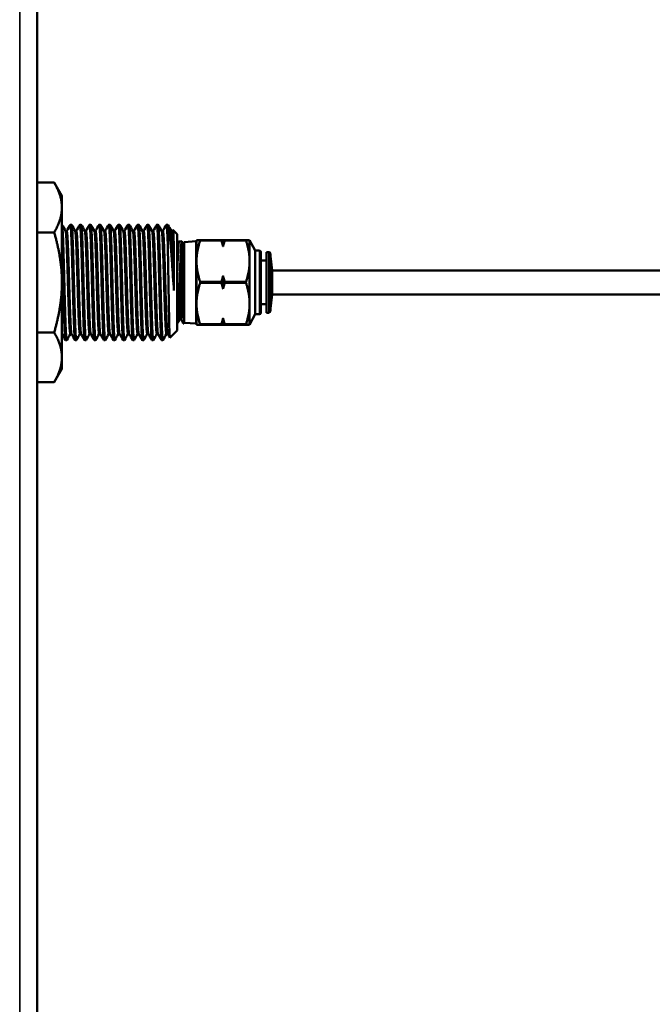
# Model space of a CAD drawing. Header units: inches. Extents: x 0 to 136, y 2 to 86.
# Tile 80 of 144: x 42.41 to 46.52, y 49.59 to 55.99. Entities that reach past the tile are written whole.
import ezdxf

# ---------------------------------------------------------------- set-up
doc = ezdxf.new("R2010")
doc.units = ezdxf.units.IN
doc.header["$LTSCALE"] = 4
doc.header["$MEASUREMENT"] = 0
doc.layers.add('Visible (ANSI)', color=7, linetype='Continuous', lineweight=50)
doc.layers.add('Visible Narrow (ANSI)', color=7, linetype='Continuous', lineweight=35)

msp = doc.modelspace()

# ---------------------------------------------------------------- linework, layer by layer
at = {"layer": 'Visible (ANSI)'}
for p, q in [((42.5259, 77.3545), (42.5259, 29.1047)), ((42.6366, 54.9341), (42.5259, 54.9341)), ((42.6869, 54.8471), (42.6366, 54.9341)), ((42.6869, 54.8471), (42.6869, 54.7717)), ((42.6869, 54.7717), (42.6869, 54.2846)), ((42.6366, 54.6094), (42.5259, 54.6094)), ((42.7181, 54.619), (42.7105, 54.619)), ((42.7416, 54.6596), (42.7494, 54.6596)), ((42.7806, 54.619), (42.773, 54.619)), ((42.8041, 54.6596), (42.8119, 54.6596)), ((42.8431, 54.619), (42.8355, 54.619)), ((42.8666, 54.6596), (42.8744, 54.6596)), ((42.9056, 54.619), (42.898, 54.619)), ((42.9291, 54.6596), (42.9369, 54.6596)), ((42.9681, 54.619), (42.9605, 54.619)), ((42.9916, 54.6596), (42.9994, 54.6596)), ((43.0306, 54.619), (43.023, 54.619)), ((43.0541, 54.6596), (43.0619, 54.6596)), ((43.0931, 54.619), (43.0855, 54.619)), ((43.1166, 54.6596), (43.1244, 54.6596)), ((43.1556, 54.619), (43.148, 54.619)), ((43.1791, 54.6596), (43.1869, 54.6596)), ((43.2181, 54.619), (43.2105, 54.619)), ((43.2416, 54.6596), (43.2494, 54.6596)), ((43.2806, 54.619), (43.273, 54.619)), ((43.3041, 54.6596), (43.3119, 54.6596)), ((43.3431, 54.619), (43.3355, 54.619)), ((43.3666, 54.6596), (43.3744, 54.6596)), ((43.3744, 54.6596), (43.3744, 54.5498)), ((43.4056, 54.619), (43.398, 54.619)), ((43.4054, 54.619), (43.4087, 54.6248)), ((43.4369, 54.5971), (43.409, 54.6249)), ((43.4369, 54.5971), (43.4369, 53.9721)), ((43.4485, 54.5511), (43.4662, 54.5516)), ((43.4756, 54.5354), (43.4821, 54.5467)), ((43.4821, 54.5467), (43.5591, 54.5518)), ((43.4821, 54.5467), (43.4821, 54.0225)), ((43.5591, 54.5518), (43.5591, 54.0174)), ((43.5848, 54.5601), (43.5619, 54.5601)), ((43.5619, 54.5601), (43.5619, 54.4224)), ((43.5848, 54.5601), (43.7238, 54.5601)), ((43.7344, 54.5601), (43.7238, 54.5601)), ((43.7451, 54.5601), (43.7344, 54.5601)), ((43.7344, 54.5601), (43.7344, 54.518)), ((43.7451, 54.5601), (43.8841, 54.5601)), ((43.907, 54.5601), (43.8841, 54.5601)), ((43.907, 54.4224), (43.907, 54.5601)), ((43.9437, 54.4912), (43.907, 54.5601)), ((43.415, 54.232), (43.415, 54.4809)), ((43.5619, 54.5243), (43.5591, 54.5243)), ((43.9437, 54.4912), (43.9437, 54.078)), ((43.9704, 54.4912), (43.9437, 54.4912)), ((43.9804, 54.088), (43.9804, 54.4812)), ((44.0157, 54.4816), (44.0157, 54.0876)), ((44.0321, 54.4816), (44.0157, 54.4816)), ((44.0421, 54.0976), (44.0421, 54.4716)), ((43.5619, 54.4224), (43.5619, 54.1469)), ((43.907, 54.1469), (43.907, 54.4224)), ((44.0157, 54.427), (43.9804, 54.427)), ((44.0539, 54.3627), (44.0421, 54.4543)), ((44.0539, 54.3627), (44.0539, 54.2065)), ((44.0539, 54.3627), (48.2675, 54.3627)), ((42.6869, 54.2846), (42.6869, 53.7975)), ((43.7344, 54.3267), (43.7344, 54.2425)), ((43.4695, 54.1594), (43.4794, 54.1505)), ((43.4794, 54.1505), (43.4794, 54.0333)), ((44.0539, 54.2065), (44.0421, 54.1149)), ((44.0539, 54.2065), (48.2675, 54.2065)), ((43.5619, 54.1469), (43.5619, 54.0091)), ((43.907, 54.0091), (43.907, 54.1469)), ((44.0157, 54.1422), (43.9804, 54.1422)), ((44.0321, 54.0876), (44.0157, 54.0876)), ((43.4538, 54.0446), (43.4605, 54.0446)), ((43.4794, 54.0333), (43.4794, 54.0172)), ((43.4794, 54.0273), (43.4821, 54.0225)), ((43.4821, 54.0225), (43.5591, 54.0174)), ((43.5619, 54.0449), (43.5591, 54.0449)), ((43.7344, 54.0512), (43.7344, 54.0091)), ((43.9437, 54.078), (43.907, 54.0091)), ((43.9704, 54.078), (43.9437, 54.078)), ((42.6366, 53.9598), (42.5259, 53.9598)), ((43.4369, 53.9721), (43.3892, 53.9245)), ((43.4369, 54.0185), (43.4384, 54.0184)), ((43.4763, 54.0173), (43.4794, 54.0172)), ((43.5619, 54.0091), (43.5848, 54.0091)), ((43.7238, 54.0091), (43.5848, 54.0091)), ((43.7238, 54.0091), (43.7344, 54.0091)), ((43.7344, 54.0091), (43.7451, 54.0091)), ((43.8841, 54.0091), (43.7451, 54.0091)), ((43.8841, 54.0091), (43.907, 54.0091)), ((42.7103, 53.9096), (42.7181, 53.9096)), ((42.7491, 53.9502), (42.7416, 53.9502)), ((42.7728, 53.9096), (42.7806, 53.9096)), ((42.8116, 53.9502), (42.8041, 53.9502)), ((42.8353, 53.9096), (42.8431, 53.9096)), ((42.8741, 53.9502), (42.8666, 53.9502)), ((42.8978, 53.9096), (42.9056, 53.9096)), ((42.9366, 53.9502), (42.9291, 53.9502)), ((42.9603, 53.9096), (42.9681, 53.9096)), ((42.9991, 53.9502), (42.9916, 53.9502)), ((43.0228, 53.9096), (43.0306, 53.9096)), ((43.0616, 53.9502), (43.0541, 53.9502)), ((43.0853, 53.9096), (43.0931, 53.9096)), ((43.1241, 53.9502), (43.1166, 53.9502)), ((43.1478, 53.9096), (43.1556, 53.9096)), ((43.1866, 53.9502), (43.1791, 53.9502)), ((43.2103, 53.9096), (43.2181, 53.9096)), ((43.2491, 53.9502), (43.2416, 53.9502)), ((43.2728, 53.9096), (43.2806, 53.9096)), ((43.3116, 53.9502), (43.3041, 53.9502)), ((43.3353, 53.9096), (43.3431, 53.9096)), ((43.3741, 53.9502), (43.3666, 53.9502)), ((42.6869, 53.7975), (42.6869, 53.7221)), ((42.6869, 53.7221), (42.6366, 53.6351)), ((42.6366, 53.6351), (42.5259, 53.6351))]:
    msp.add_line(p, q, dxfattribs=at)
for centre, start, end in [((43.9704, 54.4812), 0, 90), ((44.0321, 54.4716), 0, 90), ((43.9704, 54.088), 270, 0), ((44.0321, 54.0976), 270, 0)]:
    msp.add_arc(centre, 0.01, start, end, dxfattribs=at)
msp.add_ellipse((43.4696, 54.2995), major_axis=(0.0004, 0.0502), ratio=0.015062, start_param=0.46062, end_param=0.485068, dxfattribs=at)
for points, weights in [([(42.6869, 54.7717), (42.6869, 54.8471), (42.6366, 54.9341)], [1.63796447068, 1.63796447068, 1.52036391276]), ([(42.6366, 54.6094), (42.6869, 54.6964), (42.6869, 54.7717)], [1.52036391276, 1.63796447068, 1.63796447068]), ([(42.6869, 54.2846), (42.6869, 54.4353), (42.6366, 54.6094)], [1.63796447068, 1.63796447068, 1.52036391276]), ([(43.5619, 54.4224), (43.5619, 54.4843), (43.5848, 54.5551)], [2.2087265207, 2.2087265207, 2.06002732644]), ([(43.7238, 54.5551), (43.73, 54.536), (43.7344, 54.518)], [1.59013666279, 1.61955603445, 1.64143496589]), ([(43.7344, 54.518), (43.7389, 54.536), (43.7451, 54.5551)], [1.64143496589, 1.61955603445, 1.59013666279]), ([(43.8841, 54.5551), (43.907, 54.4843), (43.907, 54.4224)], [2.06002732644, 2.2087265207, 2.2087265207]), ([(43.5848, 54.2896), (43.5619, 54.3604), (43.5619, 54.4224)], [2.06002732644, 2.2087265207, 2.2087265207]), ([(43.907, 54.4224), (43.907, 54.3604), (43.8841, 54.2896)], [2.2087265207, 2.2087265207, 2.06002732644]), ([(42.6366, 53.9598), (42.6869, 54.1339), (42.6869, 54.2846)], [1.52036391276, 1.63796447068, 1.63796447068]), ([(43.5619, 54.1469), (43.5619, 54.2088), (43.5848, 54.2796)], [2.2087265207, 2.2087265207, 2.06002732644]), ([(43.7344, 54.3267), (43.73, 54.3087), (43.7238, 54.2896)], [1.64143496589, 1.61955603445, 1.59013666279]), ([(43.7238, 54.2796), (43.73, 54.2605), (43.7344, 54.2425)], [1.59013666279, 1.61955603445, 1.64143496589]), ([(43.7451, 54.2896), (43.7389, 54.3087), (43.7344, 54.3267)], [1.59013666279, 1.61955603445, 1.64143496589]), ([(43.7344, 54.2425), (43.7389, 54.2605), (43.7451, 54.2796)], [1.64143496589, 1.61955603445, 1.59013666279]), ([(43.8841, 54.2796), (43.907, 54.2088), (43.907, 54.1469)], [2.06002732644, 2.2087265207, 2.2087265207]), ([(43.5848, 54.0141), (43.5619, 54.0849), (43.5619, 54.1469)], [2.06002732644, 2.2087265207, 2.2087265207]), ([(43.907, 54.1469), (43.907, 54.0849), (43.8841, 54.0141)], [2.2087265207, 2.2087265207, 2.06002732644]), ([(43.7344, 54.0512), (43.73, 54.0332), (43.7238, 54.0141)], [1.64143496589, 1.61955603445, 1.59013666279]), ([(43.7451, 54.0141), (43.7389, 54.0332), (43.7344, 54.0512)], [1.59013666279, 1.61955603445, 1.64143496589]), ([(42.6869, 53.7975), (42.6869, 53.8728), (42.6366, 53.9598)], [1.63796447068, 1.63796447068, 1.52036391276]), ([(42.6366, 53.6351), (42.6869, 53.7221), (42.6869, 53.7975)], [1.52036391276, 1.63796447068, 1.63796447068])]:
    msp.add_rational_spline(points, weights, degree=2, dxfattribs=at)
for points, weights, knots in [([(42.7185, 53.91), (42.7183, 53.9096), (42.7181, 53.9096), (42.7142, 53.9096), (42.7103, 54.0194), (42.7064, 54.1293), (42.7025, 54.2846), (42.6986, 54.4399), (42.6947, 54.5498), (42.6908, 54.6596), (42.6869, 54.6596)], [0.991733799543, 0.995614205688, 1, 0.923879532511, 1, 0.923879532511, 1, 0.923879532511, 1, 0.923879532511, 1], [0.45971192, 0.45971192, 0.45971192, 0.46, 0.46, 0.465, 0.465, 0.47, 0.47, 0.475, 0.475, 0.48, 0.48, 0.48]), ([(42.7416, 53.9502), (42.7376, 53.9502), (42.7337, 54.0481), (42.7298, 54.1461), (42.7259, 54.2846), (42.722, 54.4231), (42.7181, 54.5211), (42.7145, 54.6122), (42.7108, 54.6186)], [1, 0.923879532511, 1, 0.923879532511, 1, 0.923879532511, 1, 0.928804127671, 0.990788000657], [0.46, 0.46, 0.46, 0.465, 0.465, 0.47, 0.47, 0.475, 0.475, 0.47967653, 0.47967653, 0.47967653]), ([(42.7489, 53.9506), (42.7452, 53.957), (42.7416, 54.0481), (42.7376, 54.1461), (42.7337, 54.2846), (42.7298, 54.4231), (42.7259, 54.5211), (42.722, 54.619), (42.7181, 54.619)], [0.990788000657, 0.928804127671, 1, 0.923879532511, 1, 0.923879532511, 1, 0.923879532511, 1], [0.46032347, 0.46032347, 0.46032347, 0.465, 0.465, 0.47, 0.47, 0.475, 0.475, 0.48, 0.48, 0.48]), ([(42.7728, 53.9096), (42.7689, 53.9096), (42.765, 54.0194), (42.7611, 54.1293), (42.7572, 54.2846), (42.7533, 54.4399), (42.7494, 54.5498), (42.7455, 54.6596), (42.7416, 54.6596), (42.7413, 54.6596), (42.7411, 54.6592)], [1, 0.923879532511, 1, 0.923879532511, 1, 0.923879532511, 1, 0.923879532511, 1, 0.995614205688, 0.991733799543], [0.46, 0.46, 0.46, 0.465, 0.465, 0.47, 0.47, 0.475, 0.475, 0.48, 0.48, 0.48028808, 0.48028808, 0.48028808]), ([(42.781, 53.91), (42.7808, 53.9096), (42.7806, 53.9096), (42.7767, 53.9096), (42.7728, 54.0194), (42.7689, 54.1293), (42.765, 54.2846), (42.7611, 54.4399), (42.7572, 54.5498), (42.7533, 54.6596), (42.7494, 54.6596)], [0.991733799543, 0.995614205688, 1, 0.923879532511, 1, 0.923879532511, 1, 0.923879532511, 1, 0.923879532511, 1], [0.41971192, 0.41971192, 0.41971192, 0.42, 0.42, 0.425, 0.425, 0.43, 0.43, 0.435, 0.435, 0.44, 0.44, 0.44]), ([(42.8041, 53.9502), (42.8001, 53.9502), (42.7962, 54.0481), (42.7923, 54.1461), (42.7884, 54.2846), (42.7845, 54.4231), (42.7806, 54.5211), (42.777, 54.6122), (42.7733, 54.6186)], [1, 0.923879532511, 1, 0.923879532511, 1, 0.923879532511, 1, 0.928804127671, 0.990788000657], [0.42, 0.42, 0.42, 0.425, 0.425, 0.43, 0.43, 0.435, 0.435, 0.43967653, 0.43967653, 0.43967653]), ([(42.8114, 53.9506), (42.8077, 53.957), (42.8041, 54.0481), (42.8001, 54.1461), (42.7962, 54.2846), (42.7923, 54.4231), (42.7884, 54.5211), (42.7845, 54.619), (42.7806, 54.619)], [0.990788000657, 0.928804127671, 1, 0.923879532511, 1, 0.923879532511, 1, 0.923879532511, 1], [0.42032347, 0.42032347, 0.42032347, 0.425, 0.425, 0.43, 0.43, 0.435, 0.435, 0.44, 0.44, 0.44]), ([(42.8353, 53.9096), (42.8314, 53.9096), (42.8275, 54.0194), (42.8236, 54.1293), (42.8197, 54.2846), (42.8158, 54.4399), (42.8119, 54.5498), (42.808, 54.6596), (42.8041, 54.6596), (42.8038, 54.6596), (42.8036, 54.6592)], [1, 0.923879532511, 1, 0.923879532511, 1, 0.923879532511, 1, 0.923879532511, 1, 0.995614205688, 0.991733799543], [0.42, 0.42, 0.42, 0.425, 0.425, 0.43, 0.43, 0.435, 0.435, 0.44, 0.44, 0.44028808, 0.44028808, 0.44028808]), ([(42.8435, 53.91), (42.8433, 53.9096), (42.8431, 53.9096), (42.8392, 53.9096), (42.8353, 54.0194), (42.8314, 54.1293), (42.8275, 54.2846), (42.8236, 54.4399), (42.8197, 54.5498), (42.8158, 54.6596), (42.8119, 54.6596)], [0.991733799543, 0.995614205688, 1, 0.923879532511, 1, 0.923879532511, 1, 0.923879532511, 1, 0.923879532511, 1], [0.37971192, 0.37971192, 0.37971192, 0.38, 0.38, 0.385, 0.385, 0.39, 0.39, 0.395, 0.395, 0.4, 0.4, 0.4]), ([(42.8666, 53.9502), (42.8626, 53.9502), (42.8587, 54.0481), (42.8548, 54.1461), (42.8509, 54.2846), (42.847, 54.4231), (42.8431, 54.5211), (42.8395, 54.6122), (42.8358, 54.6186)], [1, 0.923879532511, 1, 0.923879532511, 1, 0.923879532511, 1, 0.928804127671, 0.990788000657], [0.38, 0.38, 0.38, 0.385, 0.385, 0.39, 0.39, 0.395, 0.395, 0.39967653, 0.39967653, 0.39967653]), ([(42.8739, 53.9506), (42.8702, 53.957), (42.8666, 54.0481), (42.8626, 54.1461), (42.8587, 54.2846), (42.8548, 54.4231), (42.8509, 54.5211), (42.847, 54.619), (42.8431, 54.619)], [0.990788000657, 0.928804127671, 1, 0.923879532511, 1, 0.923879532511, 1, 0.923879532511, 1], [0.38032347, 0.38032347, 0.38032347, 0.385, 0.385, 0.39, 0.39, 0.395, 0.395, 0.4, 0.4, 0.4]), ([(42.8978, 53.9096), (42.8939, 53.9096), (42.89, 54.0194), (42.8861, 54.1293), (42.8822, 54.2846), (42.8783, 54.4399), (42.8744, 54.5498), (42.8705, 54.6596), (42.8666, 54.6596), (42.8663, 54.6596), (42.8661, 54.6592)], [1, 0.923879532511, 1, 0.923879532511, 1, 0.923879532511, 1, 0.923879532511, 1, 0.995614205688, 0.991733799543], [0.38, 0.38, 0.38, 0.385, 0.385, 0.39, 0.39, 0.395, 0.395, 0.4, 0.4, 0.40028808, 0.40028808, 0.40028808]), ([(42.906, 53.91), (42.9058, 53.9096), (42.9056, 53.9096), (42.9017, 53.9096), (42.8978, 54.0194), (42.8939, 54.1293), (42.89, 54.2846), (42.8861, 54.4399), (42.8822, 54.5498), (42.8783, 54.6596), (42.8744, 54.6596)], [0.991733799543, 0.995614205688, 1, 0.923879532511, 1, 0.923879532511, 1, 0.923879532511, 1, 0.923879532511, 1], [0.33971192, 0.33971192, 0.33971192, 0.34, 0.34, 0.345, 0.345, 0.35, 0.35, 0.355, 0.355, 0.36, 0.36, 0.36]), ([(42.9291, 53.9502), (42.9251, 53.9502), (42.9212, 54.0481), (42.9173, 54.1461), (42.9134, 54.2846), (42.9095, 54.4231), (42.9056, 54.5211), (42.902, 54.6122), (42.8983, 54.6186)], [1, 0.923879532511, 1, 0.923879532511, 1, 0.923879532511, 1, 0.928804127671, 0.990788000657], [0.34, 0.34, 0.34, 0.345, 0.345, 0.35, 0.35, 0.355, 0.355, 0.35967653, 0.35967653, 0.35967653]), ([(42.9364, 53.9506), (42.9327, 53.957), (42.9291, 54.0481), (42.9251, 54.1461), (42.9212, 54.2846), (42.9173, 54.4231), (42.9134, 54.5211), (42.9095, 54.619), (42.9056, 54.619)], [0.990788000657, 0.928804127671, 1, 0.923879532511, 1, 0.923879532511, 1, 0.923879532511, 1], [0.34032347, 0.34032347, 0.34032347, 0.345, 0.345, 0.35, 0.35, 0.355, 0.355, 0.36, 0.36, 0.36]), ([(42.9603, 53.9096), (42.9564, 53.9096), (42.9525, 54.0194), (42.9486, 54.1293), (42.9447, 54.2846), (42.9408, 54.4399), (42.9369, 54.5498), (42.933, 54.6596), (42.9291, 54.6596), (42.9288, 54.6596), (42.9286, 54.6592)], [1, 0.923879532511, 1, 0.923879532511, 1, 0.923879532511, 1, 0.923879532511, 1, 0.995614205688, 0.991733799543], [0.34, 0.34, 0.34, 0.345, 0.345, 0.35, 0.35, 0.355, 0.355, 0.36, 0.36, 0.36028808, 0.36028808, 0.36028808]), ([(42.9685, 53.91), (42.9683, 53.9096), (42.9681, 53.9096), (42.9642, 53.9096), (42.9603, 54.0194), (42.9564, 54.1293), (42.9525, 54.2846), (42.9486, 54.4399), (42.9447, 54.5498), (42.9408, 54.6596), (42.9369, 54.6596)], [0.991733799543, 0.995614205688, 1, 0.923879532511, 1, 0.923879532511, 1, 0.923879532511, 1, 0.923879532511, 1], [0.29971192, 0.29971192, 0.29971192, 0.3, 0.3, 0.305, 0.305, 0.31, 0.31, 0.315, 0.315, 0.32, 0.32, 0.32]), ([(42.9916, 53.9502), (42.9876, 53.9502), (42.9837, 54.0481), (42.9798, 54.1461), (42.9759, 54.2846), (42.972, 54.4231), (42.9681, 54.5211), (42.9645, 54.6122), (42.9608, 54.6186)], [1, 0.923879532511, 1, 0.923879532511, 1, 0.923879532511, 1, 0.928804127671, 0.990788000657], [0.3, 0.3, 0.3, 0.305, 0.305, 0.31, 0.31, 0.315, 0.315, 0.31967653, 0.31967653, 0.31967653]), ([(42.9989, 53.9506), (42.9952, 53.957), (42.9916, 54.0481), (42.9876, 54.1461), (42.9837, 54.2846), (42.9798, 54.4231), (42.9759, 54.5211), (42.972, 54.619), (42.9681, 54.619)], [0.990788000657, 0.928804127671, 1, 0.923879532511, 1, 0.923879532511, 1, 0.923879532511, 1], [0.30032347, 0.30032347, 0.30032347, 0.305, 0.305, 0.31, 0.31, 0.315, 0.315, 0.32, 0.32, 0.32]), ([(43.0228, 53.9096), (43.0189, 53.9096), (43.015, 54.0194), (43.0111, 54.1293), (43.0072, 54.2846), (43.0033, 54.4399), (42.9994, 54.5498), (42.9955, 54.6596), (42.9916, 54.6596), (42.9913, 54.6596), (42.9911, 54.6592)], [1, 0.923879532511, 1, 0.923879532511, 1, 0.923879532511, 1, 0.923879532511, 1, 0.995614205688, 0.991733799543], [0.3, 0.3, 0.3, 0.305, 0.305, 0.31, 0.31, 0.315, 0.315, 0.32, 0.32, 0.32028808, 0.32028808, 0.32028808]), ([(43.031, 53.91), (43.0308, 53.9096), (43.0306, 53.9096), (43.0267, 53.9096), (43.0228, 54.0194), (43.0189, 54.1293), (43.015, 54.2846), (43.0111, 54.4399), (43.0072, 54.5498), (43.0033, 54.6596), (42.9994, 54.6596)], [0.991733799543, 0.995614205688, 1, 0.923879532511, 1, 0.923879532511, 1, 0.923879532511, 1, 0.923879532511, 1], [0.25971192, 0.25971192, 0.25971192, 0.26, 0.26, 0.265, 0.265, 0.27, 0.27, 0.275, 0.275, 0.28, 0.28, 0.28]), ([(43.0541, 53.9502), (43.0501, 53.9502), (43.0462, 54.0481), (43.0423, 54.1461), (43.0384, 54.2846), (43.0345, 54.4231), (43.0306, 54.5211), (43.027, 54.6122), (43.0233, 54.6186)], [1, 0.923879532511, 1, 0.923879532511, 1, 0.923879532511, 1, 0.928804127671, 0.990788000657], [0.26, 0.26, 0.26, 0.265, 0.265, 0.27, 0.27, 0.275, 0.275, 0.27967653, 0.27967653, 0.27967653]), ([(43.0614, 53.9506), (43.0577, 53.957), (43.0541, 54.0481), (43.0501, 54.1461), (43.0462, 54.2846), (43.0423, 54.4231), (43.0384, 54.5211), (43.0345, 54.619), (43.0306, 54.619)], [0.990788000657, 0.928804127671, 1, 0.923879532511, 1, 0.923879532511, 1, 0.923879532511, 1], [0.26032347, 0.26032347, 0.26032347, 0.265, 0.265, 0.27, 0.27, 0.275, 0.275, 0.28, 0.28, 0.28]), ([(43.0853, 53.9096), (43.0814, 53.9096), (43.0775, 54.0194), (43.0736, 54.1293), (43.0697, 54.2846), (43.0658, 54.4399), (43.0619, 54.5498), (43.058, 54.6596), (43.0541, 54.6596), (43.0538, 54.6596), (43.0536, 54.6592)], [1, 0.923879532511, 1, 0.923879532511, 1, 0.923879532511, 1, 0.923879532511, 1, 0.995614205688, 0.991733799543], [0.26, 0.26, 0.26, 0.265, 0.265, 0.27, 0.27, 0.275, 0.275, 0.28, 0.28, 0.28028808, 0.28028808, 0.28028808]), ([(43.0935, 53.91), (43.0933, 53.9096), (43.0931, 53.9096), (43.0892, 53.9096), (43.0853, 54.0194), (43.0814, 54.1293), (43.0775, 54.2846), (43.0736, 54.4399), (43.0697, 54.5498), (43.0658, 54.6596), (43.0619, 54.6596)], [0.991733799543, 0.995614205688, 1, 0.923879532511, 1, 0.923879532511, 1, 0.923879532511, 1, 0.923879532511, 1], [0.21971192, 0.21971192, 0.21971192, 0.22, 0.22, 0.225, 0.225, 0.23, 0.23, 0.235, 0.235, 0.24, 0.24, 0.24]), ([(43.1166, 53.9502), (43.1126, 53.9502), (43.1087, 54.0481), (43.1048, 54.1461), (43.1009, 54.2846), (43.097, 54.4231), (43.0931, 54.5211), (43.0895, 54.6122), (43.0858, 54.6186)], [1, 0.923879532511, 1, 0.923879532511, 1, 0.923879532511, 1, 0.928804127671, 0.990788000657], [0.22, 0.22, 0.22, 0.225, 0.225, 0.23, 0.23, 0.235, 0.235, 0.23967653, 0.23967653, 0.23967653]), ([(43.1239, 53.9506), (43.1202, 53.957), (43.1166, 54.0481), (43.1126, 54.1461), (43.1087, 54.2846), (43.1048, 54.4231), (43.1009, 54.5211), (43.097, 54.619), (43.0931, 54.619)], [0.990788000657, 0.928804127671, 1, 0.923879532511, 1, 0.923879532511, 1, 0.923879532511, 1], [0.22032347, 0.22032347, 0.22032347, 0.225, 0.225, 0.23, 0.23, 0.235, 0.235, 0.24, 0.24, 0.24]), ([(43.1478, 53.9096), (43.1439, 53.9096), (43.14, 54.0194), (43.1361, 54.1293), (43.1322, 54.2846), (43.1283, 54.4399), (43.1244, 54.5498), (43.1205, 54.6596), (43.1166, 54.6596), (43.1163, 54.6596), (43.1161, 54.6592)], [1, 0.923879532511, 1, 0.923879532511, 1, 0.923879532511, 1, 0.923879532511, 1, 0.995614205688, 0.991733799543], [0.22, 0.22, 0.22, 0.225, 0.225, 0.23, 0.23, 0.235, 0.235, 0.24, 0.24, 0.24028808, 0.24028808, 0.24028808]), ([(43.156, 53.91), (43.1558, 53.9096), (43.1556, 53.9096), (43.1517, 53.9096), (43.1478, 54.0194), (43.1439, 54.1293), (43.14, 54.2846), (43.1361, 54.4399), (43.1322, 54.5498), (43.1283, 54.6596), (43.1244, 54.6596)], [0.991733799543, 0.995614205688, 1, 0.923879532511, 1, 0.923879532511, 1, 0.923879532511, 1, 0.923879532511, 1], [0.17971192, 0.17971192, 0.17971192, 0.18, 0.18, 0.185, 0.185, 0.19, 0.19, 0.195, 0.195, 0.2, 0.2, 0.2]), ([(43.1791, 53.9502), (43.1751, 53.9502), (43.1712, 54.0481), (43.1673, 54.1461), (43.1634, 54.2846), (43.1595, 54.4231), (43.1556, 54.5211), (43.152, 54.6122), (43.1483, 54.6186)], [1, 0.923879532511, 1, 0.923879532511, 1, 0.923879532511, 1, 0.928804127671, 0.990788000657], [0.18, 0.18, 0.18, 0.185, 0.185, 0.19, 0.19, 0.195, 0.195, 0.19967653, 0.19967653, 0.19967653]), ([(43.1864, 53.9506), (43.1827, 53.957), (43.1791, 54.0481), (43.1751, 54.1461), (43.1712, 54.2846), (43.1673, 54.4231), (43.1634, 54.5211), (43.1595, 54.619), (43.1556, 54.619)], [0.990788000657, 0.928804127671, 1, 0.923879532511, 1, 0.923879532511, 1, 0.923879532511, 1], [0.18032347, 0.18032347, 0.18032347, 0.185, 0.185, 0.19, 0.19, 0.195, 0.195, 0.2, 0.2, 0.2]), ([(43.2103, 53.9096), (43.2064, 53.9096), (43.2025, 54.0194), (43.1986, 54.1293), (43.1947, 54.2846), (43.1908, 54.4399), (43.1869, 54.5498), (43.183, 54.6596), (43.1791, 54.6596), (43.1788, 54.6596), (43.1786, 54.6592)], [1, 0.923879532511, 1, 0.923879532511, 1, 0.923879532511, 1, 0.923879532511, 1, 0.995614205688, 0.991733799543], [0.18, 0.18, 0.18, 0.185, 0.185, 0.19, 0.19, 0.195, 0.195, 0.2, 0.2, 0.20028808, 0.20028808, 0.20028808]), ([(43.2185, 53.91), (43.2183, 53.9096), (43.2181, 53.9096), (43.2142, 53.9096), (43.2103, 54.0194), (43.2064, 54.1293), (43.2025, 54.2846), (43.1986, 54.4399), (43.1947, 54.5498), (43.1908, 54.6596), (43.1869, 54.6596)], [0.991733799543, 0.995614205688, 1, 0.923879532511, 1, 0.923879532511, 1, 0.923879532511, 1, 0.923879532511, 1], [0.13971192, 0.13971192, 0.13971192, 0.14, 0.14, 0.145, 0.145, 0.15, 0.15, 0.155, 0.155, 0.16, 0.16, 0.16]), ([(43.2416, 53.9502), (43.2376, 53.9502), (43.2337, 54.0481), (43.2298, 54.1461), (43.2259, 54.2846), (43.222, 54.4231), (43.2181, 54.5211), (43.2145, 54.6122), (43.2108, 54.6186)], [1, 0.923879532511, 1, 0.923879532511, 1, 0.923879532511, 1, 0.928804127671, 0.990788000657], [0.14, 0.14, 0.14, 0.145, 0.145, 0.15, 0.15, 0.155, 0.155, 0.15967653, 0.15967653, 0.15967653]), ([(43.2489, 53.9506), (43.2452, 53.957), (43.2416, 54.0481), (43.2376, 54.1461), (43.2337, 54.2846), (43.2298, 54.4231), (43.2259, 54.5211), (43.222, 54.619), (43.2181, 54.619)], [0.990788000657, 0.928804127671, 1, 0.923879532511, 1, 0.923879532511, 1, 0.923879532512, 1], [0.14032347, 0.14032347, 0.14032347, 0.145, 0.145, 0.15, 0.15, 0.155, 0.155, 0.16, 0.16, 0.16]), ([(43.2728, 53.9096), (43.2689, 53.9096), (43.265, 54.0194), (43.2611, 54.1293), (43.2572, 54.2846), (43.2533, 54.4399), (43.2494, 54.5498), (43.2455, 54.6596), (43.2416, 54.6596), (43.2413, 54.6596), (43.2411, 54.6592)], [1, 0.923879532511, 1, 0.923879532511, 1, 0.923879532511, 1, 0.923879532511, 1, 0.995614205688, 0.991733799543], [0.14, 0.14, 0.14, 0.145, 0.145, 0.15, 0.15, 0.155, 0.155, 0.16, 0.16, 0.16028808, 0.16028808, 0.16028808]), ([(43.281, 53.91), (43.2808, 53.9096), (43.2806, 53.9096), (43.2767, 53.9096), (43.2728, 54.0194), (43.2689, 54.1293), (43.265, 54.2846), (43.2611, 54.4399), (43.2572, 54.5498), (43.2533, 54.6596), (43.2494, 54.6596)], [0.991733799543, 0.995614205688, 1, 0.923879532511, 1, 0.923879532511, 1, 0.923879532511, 1, 0.923879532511, 1], [0.09971192, 0.09971192, 0.09971192, 0.1, 0.1, 0.105, 0.105, 0.11, 0.11, 0.115, 0.115, 0.12, 0.12, 0.12]), ([(43.3041, 53.9502), (43.3001, 53.9502), (43.2962, 54.0481), (43.2923, 54.1461), (43.2884, 54.2846), (43.2845, 54.4231), (43.2806, 54.5211), (43.277, 54.6122), (43.2733, 54.6186)], [1, 0.923879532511, 1, 0.923879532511, 1, 0.923879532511, 1, 0.928804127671, 0.990788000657], [0.1, 0.1, 0.1, 0.105, 0.105, 0.11, 0.11, 0.115, 0.115, 0.11967653, 0.11967653, 0.11967653]), ([(43.3114, 53.9506), (43.3077, 53.957), (43.3041, 54.0481), (43.3001, 54.1461), (43.2962, 54.2846), (43.2923, 54.4231), (43.2884, 54.5211), (43.2845, 54.619), (43.2806, 54.619)], [0.990788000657, 0.928804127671, 1, 0.923879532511, 1, 0.923879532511, 1, 0.923879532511, 1], [0.10032347, 0.10032347, 0.10032347, 0.105, 0.105, 0.11, 0.11, 0.115, 0.115, 0.12, 0.12, 0.12]), ([(43.3353, 53.9096), (43.3314, 53.9096), (43.3275, 54.0194), (43.3236, 54.1293), (43.3197, 54.2846), (43.3158, 54.4399), (43.3119, 54.5498), (43.308, 54.6596), (43.3041, 54.6596), (43.3038, 54.6596), (43.3036, 54.6592)], [1, 0.923879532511, 1, 0.923879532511, 1, 0.923879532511, 1, 0.923879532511, 1, 0.995614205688, 0.991733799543], [0.1, 0.1, 0.1, 0.105, 0.105, 0.11, 0.11, 0.115, 0.115, 0.12, 0.12, 0.12028808, 0.12028808, 0.12028808]), ([(43.3435, 53.91), (43.3433, 53.9096), (43.3431, 53.9096), (43.3392, 53.9096), (43.3353, 54.0194), (43.3314, 54.1293), (43.3275, 54.2846), (43.3236, 54.4399), (43.3197, 54.5498), (43.3158, 54.6596), (43.3119, 54.6596)], [0.991733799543, 0.995614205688, 1, 0.923879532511, 1, 0.923879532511, 1, 0.923879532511, 1, 0.923879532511, 1], [0.05971192, 0.05971192, 0.05971192, 0.06, 0.06, 0.065, 0.065, 0.07, 0.07, 0.075, 0.075, 0.08, 0.08, 0.08]), ([(43.3666, 53.9502), (43.3626, 53.9502), (43.3587, 54.0481), (43.3548, 54.1461), (43.3509, 54.2846), (43.347, 54.4231), (43.3431, 54.5211), (43.3395, 54.6122), (43.3358, 54.6186)], [1, 0.923879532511, 1, 0.923879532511, 1, 0.923879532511, 1, 0.928804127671, 0.990788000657], [0.06, 0.06, 0.06, 0.065, 0.065, 0.07, 0.07, 0.075, 0.075, 0.07967653, 0.07967653, 0.07967653]), ([(43.3739, 53.9506), (43.3702, 53.957), (43.3666, 54.0481), (43.3626, 54.1461), (43.3587, 54.2846), (43.3548, 54.4231), (43.3509, 54.5211), (43.347, 54.619), (43.3431, 54.619)], [0.990788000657, 0.928804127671, 1, 0.923879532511, 1, 0.923879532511, 1, 0.923879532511, 1], [0.06032347, 0.06032347, 0.06032347, 0.065, 0.065, 0.07, 0.07, 0.075, 0.075, 0.08, 0.08, 0.08]), ([(43.3744, 54.5498), (43.3705, 54.6596), (43.3666, 54.6596), (43.3663, 54.6596), (43.3661, 54.6592)], [1, 0.923879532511, 1, 0.995614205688, 0.991733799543], [0.075, 0.075, 0.075, 0.08, 0.08, 0.080288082, 0.080288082, 0.080288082]), ([(43.415, 54.232), (43.4142, 54.2581), (43.4134, 54.2846), (43.4095, 54.4231), (43.4056, 54.5211), (43.402, 54.6122), (43.3983, 54.6186)], [0.975309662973, 0.984497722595, 1, 0.923879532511, 1, 0.928804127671, 0.990788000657], [0.02898173, 0.02898173, 0.02898173, 0.03, 0.03, 0.035, 0.035, 0.03967653, 0.03967653, 0.03967653]), ([(43.415, 54.4809), (43.4142, 54.5023), (43.4134, 54.5211), (43.4095, 54.619), (43.4056, 54.619)], [0.975309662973, 0.984497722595, 1, 0.923879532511, 1], [0.033981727, 0.033981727, 0.033981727, 0.035, 0.035, 0.04, 0.04, 0.04]), ([(42.7103, 53.9096), (42.7064, 53.9096), (42.7025, 54.0194), (42.6986, 54.1293), (42.6947, 54.2846), (42.6908, 54.4399), (42.6869, 54.5498)], [1, 0.923879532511, 1, 0.923879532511, 1, 0.923879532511, 1], [0.5, 0.5, 0.5, 0.505, 0.505, 0.51, 0.51, 0.515, 0.515, 0.515])]:
    msp.add_rational_spline(points, weights, degree=2, knots=knots, dxfattribs=at)
for points in [[(42.6873, 54.6592), (42.6951, 54.6457), (42.7029, 54.6321), (42.7108, 54.6186)], [(42.7179, 54.619), (42.7256, 54.6324), (42.7334, 54.6458), (42.7411, 54.6592)], [(42.7498, 54.6592), (42.7576, 54.6457), (42.7654, 54.6321), (42.7733, 54.6186)], [(42.7804, 54.619), (42.7881, 54.6324), (42.7959, 54.6458), (42.8036, 54.6592)], [(42.8123, 54.6592), (42.8201, 54.6457), (42.8279, 54.6321), (42.8358, 54.6186)], [(42.8429, 54.619), (42.8506, 54.6324), (42.8584, 54.6458), (42.8661, 54.6592)], [(42.8748, 54.6592), (42.8826, 54.6457), (42.8904, 54.6321), (42.8983, 54.6186)], [(42.9054, 54.619), (42.9131, 54.6324), (42.9209, 54.6458), (42.9286, 54.6592)], [(42.9373, 54.6592), (42.9451, 54.6457), (42.9529, 54.6321), (42.9608, 54.6186)], [(42.9679, 54.619), (42.9756, 54.6324), (42.9834, 54.6458), (42.9911, 54.6592)], [(42.9998, 54.6592), (43.0076, 54.6457), (43.0154, 54.6321), (43.0233, 54.6186)], [(43.0304, 54.619), (43.0381, 54.6324), (43.0459, 54.6458), (43.0536, 54.6592)], [(43.0623, 54.6592), (43.0701, 54.6457), (43.0779, 54.6321), (43.0858, 54.6186)], [(43.0929, 54.619), (43.1006, 54.6324), (43.1084, 54.6458), (43.1161, 54.6592)], [(43.1248, 54.6592), (43.1326, 54.6457), (43.1404, 54.6321), (43.1483, 54.6186)], [(43.1554, 54.619), (43.1631, 54.6324), (43.1709, 54.6458), (43.1786, 54.6592)], [(43.1873, 54.6592), (43.1951, 54.6457), (43.2029, 54.6321), (43.2108, 54.6186)], [(43.2179, 54.619), (43.2256, 54.6324), (43.2334, 54.6458), (43.2411, 54.6592)], [(43.2498, 54.6592), (43.2576, 54.6457), (43.2654, 54.6321), (43.2733, 54.6186)], [(43.2804, 54.619), (43.2881, 54.6324), (43.2959, 54.6458), (43.3036, 54.6592)], [(43.3123, 54.6592), (43.3201, 54.6457), (43.3279, 54.6321), (43.3358, 54.6186)], [(43.3429, 54.619), (43.3506, 54.6324), (43.3584, 54.6458), (43.3661, 54.6592)], [(43.3754, 54.6582), (43.383, 54.645), (43.3906, 54.6318), (43.3983, 54.6186)], [(43.4369, 54.5314), (43.4406, 54.5378), (43.4443, 54.5442), (43.448, 54.5506)], [(43.4667, 54.5512), (43.4697, 54.546), (43.4727, 54.5408), (43.4757, 54.5356)], [(43.4541, 54.0451), (43.449, 54.0364), (43.444, 54.0276), (43.4389, 54.0189)], [(43.4758, 54.0177), (43.4706, 54.0267), (43.4654, 54.0357), (43.4602, 54.0446)], [(42.7099, 53.91), (42.7022, 53.9232), (42.6945, 53.9365), (42.6869, 53.9498)], [(42.7418, 53.9502), (42.734, 53.9368), (42.7263, 53.9234), (42.7185, 53.91)], [(42.7724, 53.91), (42.7646, 53.9235), (42.7567, 53.9371), (42.7489, 53.9506)], [(42.8043, 53.9502), (42.7965, 53.9368), (42.7888, 53.9234), (42.781, 53.91)], [(42.8349, 53.91), (42.8271, 53.9235), (42.8192, 53.9371), (42.8114, 53.9506)], [(42.8668, 53.9502), (42.859, 53.9368), (42.8513, 53.9234), (42.8435, 53.91)], [(42.8974, 53.91), (42.8896, 53.9235), (42.8817, 53.9371), (42.8739, 53.9506)], [(42.9293, 53.9502), (42.9215, 53.9368), (42.9138, 53.9234), (42.906, 53.91)], [(42.9599, 53.91), (42.9521, 53.9235), (42.9442, 53.9371), (42.9364, 53.9506)], [(42.9918, 53.9502), (42.984, 53.9368), (42.9763, 53.9234), (42.9685, 53.91)], [(43.0224, 53.91), (43.0146, 53.9235), (43.0067, 53.9371), (42.9989, 53.9506)], [(43.0543, 53.9502), (43.0465, 53.9368), (43.0388, 53.9234), (43.031, 53.91)], [(43.0849, 53.91), (43.0771, 53.9235), (43.0692, 53.9371), (43.0614, 53.9506)], [(43.1168, 53.9502), (43.109, 53.9368), (43.1013, 53.9234), (43.0935, 53.91)], [(43.1474, 53.91), (43.1396, 53.9235), (43.1317, 53.9371), (43.1239, 53.9506)], [(43.1793, 53.9502), (43.1715, 53.9368), (43.1638, 53.9234), (43.156, 53.91)], [(43.2099, 53.91), (43.2021, 53.9235), (43.1942, 53.9371), (43.1864, 53.9506)], [(43.2418, 53.9502), (43.234, 53.9368), (43.2263, 53.9234), (43.2185, 53.91)], [(43.2724, 53.91), (43.2646, 53.9235), (43.2567, 53.9371), (43.2489, 53.9506)], [(43.3043, 53.9502), (43.2965, 53.9368), (43.2888, 53.9234), (43.281, 53.91)], [(43.3349, 53.91), (43.3271, 53.9235), (43.3192, 53.9371), (43.3114, 53.9506)], [(43.3668, 53.9502), (43.359, 53.9368), (43.3513, 53.9234), (43.3435, 53.91)], [(43.3889, 53.9246), (43.3839, 53.9332), (43.3789, 53.9419), (43.3739, 53.9506)]]:
    msp.add_open_spline(points, degree=3, dxfattribs=at)
for points, knots in [([(43.415, 54.232), (43.4129, 54.2611), (43.411, 54.2907), (43.4068, 54.3512), (43.4048, 54.3804), (43.3998, 54.4496), (43.3968, 54.488), (43.3926, 54.5396), (43.3912, 54.5561), (43.3872, 54.5965), (43.3846, 54.6172), (43.3808, 54.6399), (43.3795, 54.646), (43.3765, 54.6567), (43.3752, 54.6588), (43.3744, 54.6596)], [-0.8317328, -0.8317328, -0.8317328, -0.8317328, -0.710598, -0.710598, -0.5951964, -0.5951964, -0.4274163, -0.4274163, -0.3386691, -0.3386691, -0.1845043, -0.1845043, -0.1061235, -0.1061235, 0, 0, 0, 0]), ([(43.4087, 54.6248), (43.4091, 54.6255), (43.4095, 54.624), (43.4108, 54.6128), (43.4116, 54.5976), (43.4128, 54.5632), (43.4133, 54.5493), (43.4141, 54.5177), (43.4145, 54.5001), (43.415, 54.4809)], [-0.8537094, -0.8537094, -0.8537094, -0.8537094, -0.6796257, -0.6796257, -0.3524748, -0.3524748, -0.1780903, -0.1780903, 0, 0, 0, 0]), ([(43.3744, 54.5498), (43.3748, 54.5291), (43.3753, 54.5065), (43.3763, 54.4585), (43.3767, 54.4335), (43.378, 54.3631), (43.3788, 54.3164), (43.3804, 54.2212), (43.3812, 54.1734), (43.3829, 54.0856), (43.3837, 54.0493), (43.3852, 53.9878), (43.3861, 53.9624), (43.3878, 53.9294), (43.3886, 53.9238), (43.3892, 53.9245)], [-5.297223, -5.297223, -5.297223, -5.297223, -5.14644, -5.14644, -5.001588, -5.001588, -4.754793, -4.754793, -4.495216, -4.495216, -4.235881, -4.235881, -3.938526, -3.938526, -3.639237, -3.639237, -3.639237, -3.639237]), ([(43.4485, 54.5511), (43.4481, 54.5511), (43.4477, 54.5503), (43.4468, 54.5466), (43.4462, 54.5427), (43.4454, 54.5345), (43.4451, 54.5314), (43.4445, 54.5243), (43.4442, 54.5204), (43.4434, 54.5076), (43.4428, 54.4977), (43.4419, 54.4808), (43.4416, 54.4749), (43.4408, 54.4561), (43.4402, 54.4425), (43.4391, 54.4135), (43.4385, 54.3981), (43.4376, 54.3741), (43.4374, 54.366), (43.437, 54.3557), (43.4369, 54.3537), (43.4369, 54.3517)], [-10.0078264, -10.0078264, -10.0078264, -10.0078264, -9.9202652, -9.9202652, -9.7891605, -9.7891605, -9.7236294, -9.7236294, -9.6579266, -9.6579266, -9.5265538, -9.5265538, -9.4608677, -9.4608677, -9.3292013, -9.3292013, -9.1982917, -9.1982917, -9.13266, -9.13266, -9.1169104, -9.1169104, -9.1169104, -9.1169104]), ([(43.4384, 54.0184), (43.4385, 54.0184), (43.4387, 54.0185), (43.4394, 54.0194), (43.4399, 54.0217), (43.4408, 54.0278), (43.4411, 54.0302), (43.4419, 54.0386), (43.4425, 54.0457), (43.4436, 54.0629), (43.4442, 54.073), (43.4451, 54.09), (43.4453, 54.096), (43.4462, 54.1148), (43.4468, 54.1284), (43.4479, 54.1576), (43.4485, 54.1731), (43.4493, 54.1972), (43.4496, 54.2054), (43.4505, 54.2304), (43.4511, 54.2474), (43.4519, 54.2732), (43.4522, 54.2818), (43.4528, 54.299), (43.4531, 54.3076), (43.4539, 54.3332), (43.4545, 54.3501), (43.4556, 54.383), (43.4562, 54.3989), (43.4571, 54.4216), (43.4574, 54.4289), (43.4582, 54.4502), (43.4588, 54.4634), (43.4599, 54.4876), (43.4605, 54.4985), (43.4614, 54.5127), (43.4616, 54.517), (43.4625, 54.529), (43.4631, 54.5355), (43.4642, 54.5454), (43.4648, 54.5488), (43.4658, 54.5517), (43.4663, 54.552), (43.4667, 54.5512)], [-3.142459, -3.142459, -3.142459, -3.142459, -3.11448, -3.11448, -2.982601, -2.982601, -2.916987, -2.916987, -2.786815, -2.786815, -2.654974, -2.654974, -2.589294, -2.589294, -2.458339, -2.458339, -2.326547, -2.326547, -2.260799, -2.260799, -2.129313, -2.129313, -2.063548, -2.063548, -1.99799, -1.99799, -1.866789, -1.866789, -1.734625, -1.734625, -1.669195, -1.669195, -1.537871, -1.537871, -1.405613, -1.405613, -1.340339, -1.340339, -1.208863, -1.208863, -1.076565, -1.076565, -0.972935, -0.972935, -0.972935, -0.972935]), ([(43.4756, 54.5354), (43.4751, 54.5345), (43.4746, 54.5292), (43.4736, 54.5103), (43.4731, 54.4968), (43.4721, 54.4626), (43.4716, 54.442), (43.4706, 54.3958), (43.4701, 54.3707), (43.4696, 54.3444)], [0.000001, 0.000001, 0.000001, 0.000001, 0.2076574, 0.2076574, 0.4133253, 0.4133253, 0.6211139, 0.6211139, 0.8268923, 0.8268923, 0.8268923, 0.8268923]), ([(43.5848, 54.5551), (43.5849, 54.5554), (43.585, 54.5558), (43.5854, 54.5572), (43.5856, 54.5581), (43.5856, 54.5594), (43.5854, 54.5599), (43.585, 54.5601), (43.5849, 54.5601), (43.5848, 54.5601)], [-0.13597534, -0.13597534, -0.13597534, -0.13597534, -0.13310345, -0.13310345, -0.12300029, -0.12300029, -0.11289713, -0.11289713, -0.11002523, -0.11002523, -0.11002523, -0.11002523]), ([(43.7238, 54.5601), (43.7237, 54.5601), (43.7236, 54.5601), (43.7232, 54.5599), (43.723, 54.5594), (43.723, 54.5581), (43.7232, 54.5572), (43.7236, 54.5558), (43.7237, 54.5554), (43.7238, 54.5551)], [-0.05514054, -0.05514054, -0.05514054, -0.05514054, -0.05226865, -0.05226865, -0.04216549, -0.04216549, -0.03206233, -0.03206233, -0.02919043, -0.02919043, -0.02919043, -0.02919043]), ([(43.7451, 54.5551), (43.7452, 54.5554), (43.7453, 54.5558), (43.7457, 54.5572), (43.7458, 54.5581), (43.7458, 54.5594), (43.7457, 54.5599), (43.7453, 54.5601), (43.7452, 54.5601), (43.7451, 54.5601)], [-0.13597534, -0.13597534, -0.13597534, -0.13597534, -0.13310345, -0.13310345, -0.12300029, -0.12300029, -0.11289713, -0.11289713, -0.11002523, -0.11002523, -0.11002523, -0.11002523]), ([(43.8841, 54.5601), (43.8839, 54.5601), (43.8838, 54.5601), (43.8835, 54.5599), (43.8833, 54.5594), (43.8833, 54.5581), (43.8835, 54.5572), (43.8838, 54.5558), (43.8839, 54.5554), (43.8841, 54.5551)], [-0.05514054, -0.05514054, -0.05514054, -0.05514054, -0.05226865, -0.05226865, -0.04216549, -0.04216549, -0.03206233, -0.03206233, -0.02919043, -0.02919043, -0.02919043, -0.02919043]), ([(43.4541, 54.0451), (43.4542, 54.0453), (43.4543, 54.0455), (43.4551, 54.0477), (43.4558, 54.052), (43.4573, 54.0652), (43.458, 54.074), (43.4595, 54.0958), (43.4602, 54.1087), (43.4616, 54.1378), (43.4624, 54.154), (43.4638, 54.1887), (43.4645, 54.2071), (43.466, 54.2453), (43.4667, 54.2649), (43.4681, 54.3043), (43.4689, 54.3239), (43.4696, 54.3433), (43.4696, 54.3436), (43.4696, 54.3439)], [0.70915983, 0.70915983, 0.70915983, 0.70915983, 0.71022728, 0.71022728, 0.71811869, 0.71811869, 0.72601011, 0.72601011, 0.73390152, 0.73390152, 0.74179294, 0.74179294, 0.74968435, 0.74968435, 0.75757576, 0.75757576, 0.76546718, 0.76546718, 0.76558476, 0.76558476, 0.76558476, 0.76558476]), ([(43.4696, 54.3438), (43.4696, 54.317), (43.4696, 54.2846), (43.4695, 54.2222), (43.4696, 54.1908), (43.4695, 54.1594)], [0.0003198, 0.0003198, 0.0003198, 0.0003198, 0.2107118, 0.2107118, 0.3654906, 0.3654906, 0.3654906, 0.3654906]), ([(43.5848, 54.2796), (43.5849, 54.2799), (43.585, 54.2803), (43.5854, 54.2819), (43.5856, 54.2833), (43.5856, 54.2859), (43.5854, 54.2873), (43.585, 54.2889), (43.5849, 54.2893), (43.5848, 54.2896)], [-0.13597534, -0.13597534, -0.13597534, -0.13597534, -0.13310345, -0.13310345, -0.12300029, -0.12300029, -0.11289713, -0.11289713, -0.11002523, -0.11002523, -0.11002523, -0.11002523]), ([(43.7238, 54.2896), (43.7237, 54.2893), (43.7236, 54.2889), (43.7232, 54.2873), (43.723, 54.2859), (43.723, 54.2833), (43.7232, 54.2819), (43.7236, 54.2803), (43.7237, 54.2799), (43.7238, 54.2796)], [-0.05514054, -0.05514054, -0.05514054, -0.05514054, -0.05226865, -0.05226865, -0.04216549, -0.04216549, -0.03206233, -0.03206233, -0.02919043, -0.02919043, -0.02919043, -0.02919043]), ([(43.7451, 54.2796), (43.7452, 54.2799), (43.7453, 54.2803), (43.7457, 54.2819), (43.7458, 54.2833), (43.7458, 54.2859), (43.7457, 54.2873), (43.7453, 54.2889), (43.7452, 54.2893), (43.7451, 54.2896)], [-0.13597534, -0.13597534, -0.13597534, -0.13597534, -0.13310345, -0.13310345, -0.12300029, -0.12300029, -0.11289713, -0.11289713, -0.11002523, -0.11002523, -0.11002523, -0.11002523]), ([(43.8841, 54.2896), (43.8839, 54.2893), (43.8838, 54.2889), (43.8835, 54.2873), (43.8833, 54.2859), (43.8833, 54.2833), (43.8835, 54.2819), (43.8838, 54.2803), (43.8839, 54.2799), (43.8841, 54.2796)], [-0.05514054, -0.05514054, -0.05514054, -0.05514054, -0.05226865, -0.05226865, -0.04216549, -0.04216549, -0.03206233, -0.03206233, -0.02919043, -0.02919043, -0.02919043, -0.02919043]), ([(43.4605, 54.0446), (43.4608, 54.0446), (43.4611, 54.045), (43.4628, 54.0496), (43.4642, 54.0631), (43.467, 54.1042), (43.4682, 54.1298), (43.4695, 54.1594)], [0.70713702, 0.70713702, 0.70713702, 0.70713702, 0.71022673, 0.71022673, 0.72600955, 0.72600955, 0.73994411, 0.73994411, 0.73994411, 0.73994411]), ([(43.4794, 54.0333), (43.479, 54.0298), (43.4787, 54.0268), (43.478, 54.0221), (43.4777, 54.0203), (43.4768, 54.0173), (43.4763, 54.0168), (43.4758, 54.0177)], [-12.3776963, -12.3776963, -12.3776963, -12.3776963, -12.2987055, -12.2987055, -12.2199393, -12.2199393, -12.1018795, -12.1018795, -12.1018795, -12.1018795]), ([(43.5848, 54.0091), (43.5849, 54.0091), (43.585, 54.0091), (43.5854, 54.0093), (43.5856, 54.0098), (43.5856, 54.0111), (43.5854, 54.012), (43.585, 54.0134), (43.5849, 54.0138), (43.5848, 54.0141)], [-0.13597534, -0.13597534, -0.13597534, -0.13597534, -0.13310345, -0.13310345, -0.12300029, -0.12300029, -0.11289713, -0.11289713, -0.11002523, -0.11002523, -0.11002523, -0.11002523]), ([(43.7238, 54.0141), (43.7237, 54.0138), (43.7236, 54.0134), (43.7232, 54.012), (43.723, 54.0111), (43.723, 54.0098), (43.7232, 54.0093), (43.7236, 54.0091), (43.7237, 54.0091), (43.7238, 54.0091)], [-0.05514054, -0.05514054, -0.05514054, -0.05514054, -0.05226865, -0.05226865, -0.04216549, -0.04216549, -0.03206233, -0.03206233, -0.02919043, -0.02919043, -0.02919043, -0.02919043]), ([(43.7451, 54.0091), (43.7452, 54.0091), (43.7453, 54.0091), (43.7457, 54.0093), (43.7458, 54.0098), (43.7458, 54.0111), (43.7457, 54.012), (43.7453, 54.0134), (43.7452, 54.0138), (43.7451, 54.0141)], [-0.13597534, -0.13597534, -0.13597534, -0.13597534, -0.13310345, -0.13310345, -0.12300029, -0.12300029, -0.11289713, -0.11289713, -0.11002523, -0.11002523, -0.11002523, -0.11002523]), ([(43.8841, 54.0141), (43.8839, 54.0138), (43.8838, 54.0134), (43.8835, 54.012), (43.8833, 54.0111), (43.8833, 54.0098), (43.8835, 54.0093), (43.8838, 54.0091), (43.8839, 54.0091), (43.8841, 54.0091)], [-0.05514054, -0.05514054, -0.05514054, -0.05514054, -0.05226865, -0.05226865, -0.04216549, -0.04216549, -0.03206233, -0.03206233, -0.02919043, -0.02919043, -0.02919043, -0.02919043])]:
    msp.add_open_spline(points, degree=3, knots=knots, dxfattribs=at)
at = {"layer": 'Visible Narrow (ANSI)'}
for p, q in [((42.4125, 29.144), (42.4125, 77.3152)), ((43.7238, 54.5551), (43.5848, 54.5551)), ((43.8841, 54.5551), (43.7451, 54.5551)), ((43.9704, 54.4912), (43.9704, 54.078)), ((44.0321, 54.4816), (44.0321, 54.0876)), ((43.5848, 54.2896), (43.7238, 54.2896)), ((43.7238, 54.2796), (43.5848, 54.2796)), ((43.7451, 54.2896), (43.8841, 54.2896)), ((43.8841, 54.2796), (43.7451, 54.2796)), ((43.5848, 54.0141), (43.7238, 54.0141)), ((43.7451, 54.0141), (43.8841, 54.0141))]:
    msp.add_line(p, q, dxfattribs=at)

doc.saveas('drawing.dxf')
